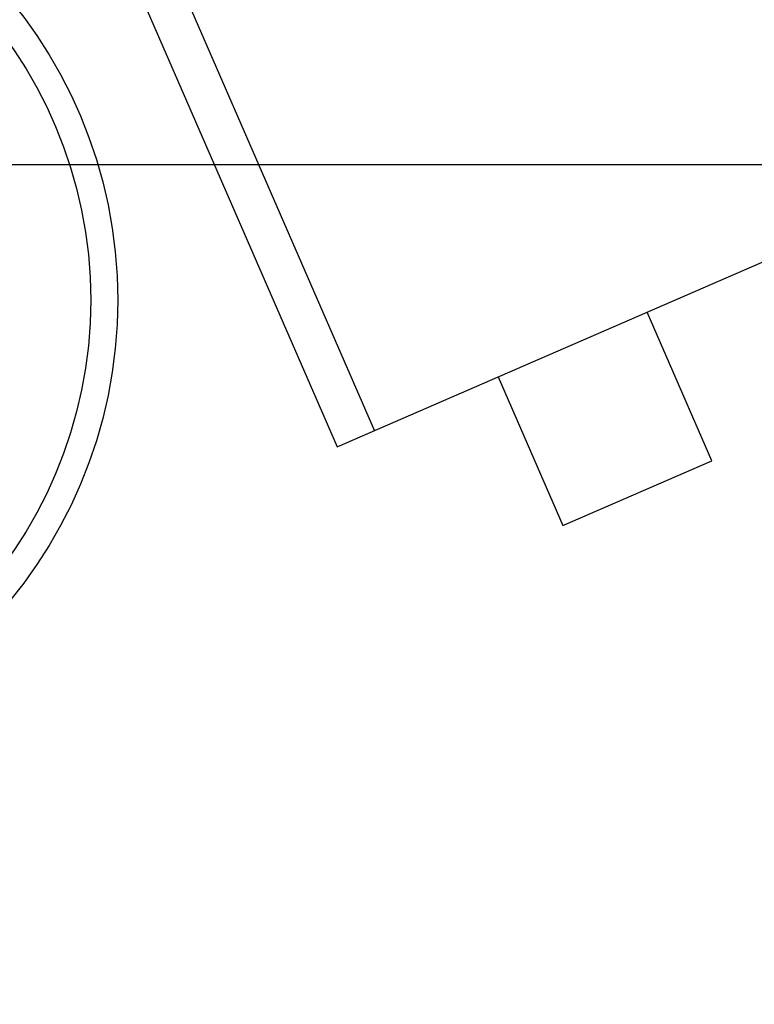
# Model space of a CAD drawing. Header units: millimetres. Extents: x -117 to 182, y -33 to 89.
# Tile 115 of 135: x 133.67 to 136.39, y 46.82 to 50.46. Entities that reach past the tile are written whole.
import ezdxf

# ---------------------------------------------------------------- set-up
doc = ezdxf.new("R2010")
doc.units = ezdxf.units.MM
doc.header["$LTSCALE"] = 1.21
doc.header["$MEASUREMENT"] = 0
doc.header["$PDMODE"] = 3
doc.header["$PDSIZE"] = 0.3125
doc.layers.get('0').update_dxf_attribs({"linetype": 'CONTINUOUS'})
doc.layers.get('DEFPOINTS').update_dxf_attribs({"linetype": 'CONTINUOUS'})
doc.layers.add('Dim', color=3, linetype='CONTINUOUS', lineweight=25)
doc.styles.get("Standard").update_dxf_attribs({"font": 'txt', "width": 0.8})
doc.dimstyles.get("Standard").update_dxf_attribs({"dimtxt": 0.15625, "dimasz": 0.1875, "dimexe": 0.125, "dimexo": 0.0625, "dimgap": 0.09, "dimtad": 0, "dimtih": 1, "dimtoh": 1, "dimzin": 4, "dimdsep": 46, "dimtxsty": 'STANDARD', "dimblk": '_FILLED', "dimblk1": '_FILLED', "dimblk2": '_FILLED', "dimcen": 0.09, "dimazin": 1, "dimtp": 0.01, "dimtm": 0.01, "dimtfac": 1, "dimtofl": 0, "dimtmove": 0, "dimatfit": 3, "dimldrblk": '_FILLED', "dimfxl": 1, "dimtolj": 1, "dimtzin": 4, "dimarcsym": 0})

# ---------------------------------------------------------------- blocks, each defined once
blk = doc.blocks.new('_FILLED')
at = {"color": 0, "linetype": 'ByBlock'}
blk.add_solid([(0, 0), (-1, 0.1667), (-1, -0.1667)], dxfattribs=at)
blk = doc.blocks.new('*D24')
at = {"color": 0, "linetype": 'ByBlock', "lineweight": -2}
for p, q in [((139.2226, 49.9239), (108.6163, 49.9239)), ((108.7413, 49.9239), (108.7413, 37.5972)), ((108.7413, 17.4239), (108.7413, 29.7506)), ((139.2226, 17.4239), (108.6163, 17.4239))]:
    blk.add_line(p, q, dxfattribs=at)
at = {"layer": 'DEFPOINTS', "color": 0, "linetype": 'ByBlock'}
for p in [(139.2851, 49.9239), (139.2851, 17.4239)]:
    blk.add_point(p, dxfattribs=at)
at = {"color": 0, "linetype": 'ByBlock', "lineweight": -2, "xscale": 2, "yscale": 2, "zscale": 2}
for p, rotation in [((108.7413, 49.9239), 90), ((108.7413, 17.4239), 270)]:
    blk.add_blockref('_FILLED', p, dxfattribs=dict(at, rotation=rotation))
at = {"color": 0, "linetype": 'ByBlock', "lineweight": -2, "insert": (108.7413, 33.6739), "char_height": 2.5, "attachment_point": 5, "rotation": 90}
blk.add_mtext('\\A1;32.50', dxfattribs=at)

msp = doc.modelspace()

# ---------------------------------------------------------------- linework, layer by layer
at = {"color": 7, "linetype": 'Continuous'}
for p, q in [((133.8298, 51.2196), (134.8466, 48.8811)), ((134.0288, 51.1381), (134.9842, 48.9409)), ((134.8466, 48.8811), (138.9275, 50.6555)), ((136.2322, 48.8293), (135.9929, 49.3795)), ((135.4427, 49.1403), (135.6819, 48.59)), ((135.6819, 48.59), (136.2322, 48.8293))]:
    msp.add_line(p, q, dxfattribs=at)
for radius in [1.75, 1.65]:
    msp.add_circle((132.2851, 49.4239), radius, dxfattribs=at)
for radius, start, end in [(23, 284.05543, 256.50213), (22.75, 11.3677, 165.35238), (21.75, 56.17749, 140.6584)]:
    msp.add_arc((143.8851, 33.6739), radius, start, end, dxfattribs=at)

# ---------------------------------------------------------------- dimensions: what is measured, and where the dimension line sits
at = {"layer": 'Dim'}
dim = msp.add_linear_dim(base=(108.7413, 17.4239), p1=(139.2851, 49.9239), p2=(139.2851, 17.4239), angle=90, dimstyle='STANDARD', override={"dimtxt": 2.5, "dimasz": 2, "dimtih": 0, "dimtoh": 0, "dimzin": 0, "dimcen": 0.198, "dimadec": 0, "dimazin": 0, "dimtp": 0, "dimtm": 0, "dimtdec": 4, "dimtzin": 0}, dxfattribs=at)
dim.commit()
dim.dimension.update_dxf_attribs({"geometry": '*D24', "text_midpoint": (108.7413, 33.6739)})

doc.saveas('drawing.dxf')
